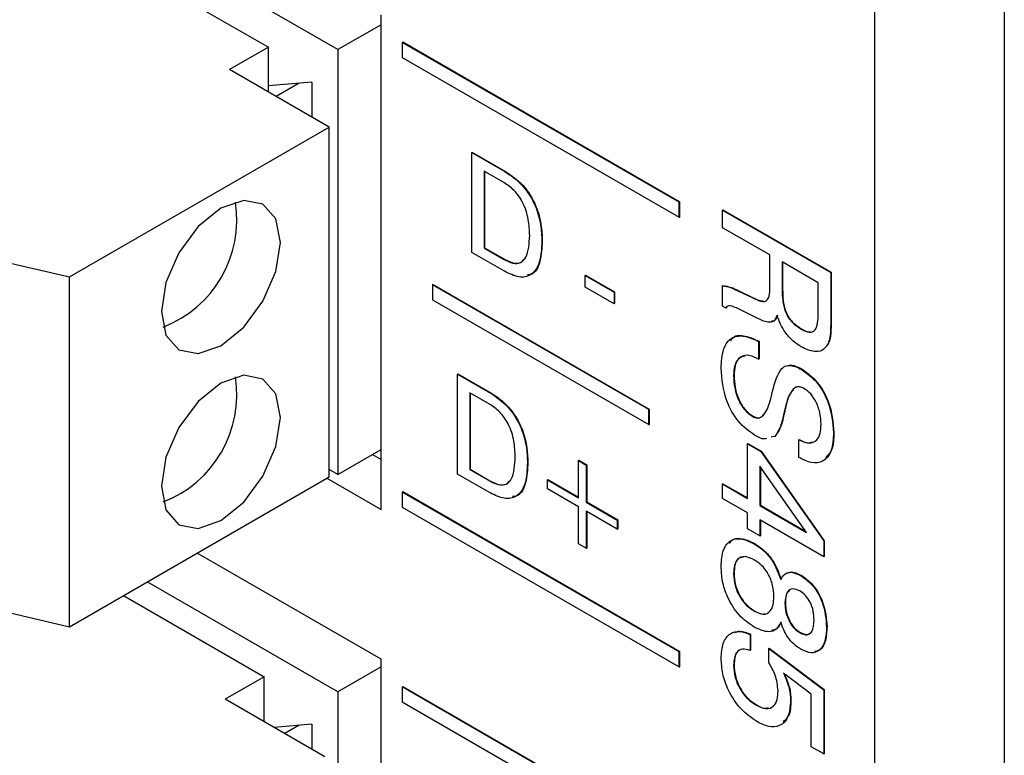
# Model space of a CAD drawing. Header units: millimetres. Extents: x 11 to 190, y 5 to 296.
# Tile 44 of 71: x 139.9 to 147.95, y 230.53 to 236.54. Entities that reach past the tile are written whole.
import ezdxf

# ---------------------------------------------------------------- set-up
doc = ezdxf.new("R2010")
doc.units = ezdxf.units.MM
doc.layers.add('標註文字', color=4, linetype='Continuous')

msp = doc.modelspace()

# ---------------------------------------------------------------- linework, layer by layer
for p, q in [((146.8861, 258.747), (146.8861, 180.3591)), ((147.9468, 258.747), (147.9468, 173.0102)), ((139.1079, 237.9449), (141.9364, 236.3121)), ((142.502, 236.2917), (140.0272, 237.7204)), ((142.8556, 232.5356), (142.8556, 236.5775)), ((142.8556, 236.4958), (142.502, 236.2917)), ((141.9364, 236.3121), (141.6182, 236.1284)), ((141.9364, 235.9447), (141.9364, 236.3121)), ((142.502, 236.2917), (142.502, 232.8214)), ((142.4313, 235.659), (141.6182, 236.1284)), ((142.2899, 236.0263), (141.9364, 235.9957)), ((141.9364, 235.9447), (141.9364, 235.9957)), ((142.186, 236.0173), (141.9983, 235.9089)), ((142.2899, 236.0263), (142.2899, 235.7406)), ((140.31, 234.4343), (142.4313, 235.659)), ((142.4313, 232.8011), (142.4313, 235.659)), ((137.9412, 234.9854), (140.31, 234.4343)), ((140.31, 231.5764), (140.31, 234.4343)), ((142.502, 232.8214), (142.8556, 233.0255)), ((142.7848, 232.9847), (142.8556, 232.9438)), ((142.502, 232.8214), (142.4313, 232.8622)), ((140.31, 231.5764), (142.4313, 232.8011)), ((142.4136, 232.7908), (142.8556, 232.5356)), ((137.9412, 232.1275), (140.31, 231.5764)), ((142.8556, 231.3108), (141.3527, 232.1784)), ((142.502, 231.0454), (140.9461, 231.9437)), ((140.7516, 231.8314), (141.901, 231.1679)), ((142.8556, 231.2495), (142.502, 231.0454)), ((142.8556, 213.102), (142.8556, 231.3108)), ((141.901, 231.1679), (141.5828, 230.9842)), ((141.901, 230.8005), (141.901, 231.1679)), ((142.502, 231.0454), (142.502, 213.2857)), ((142.396, 230.5147), (141.5828, 230.9842)), ((142.2899, 230.78), (141.9826, 230.7534)), ((142.186, 230.771), (142.069, 230.7035)), ((142.2899, 230.78), (142.2899, 230.576))]:
    msp.add_line(p, q)
at = {"flags": 128}
for points in [[(141.0613, 234.1536), (141.0983, 233.9601), (141.2037, 233.8388), (141.3614, 233.8082), (141.5475, 233.8729), (141.7335, 234.023), (141.8912, 234.2357), (141.9966, 234.4787), (142.0336, 234.7149), (141.9966, 234.9083), (141.8912, 235.0296), (141.7335, 235.0603), (141.5475, 234.9956), (141.3614, 234.8455), (141.2037, 234.6327), (141.0983, 234.3898), (141.0613, 234.1536)], [(141.0613, 232.7246), (141.0983, 232.5312), (141.2037, 232.4099), (141.3614, 232.3792), (141.5475, 232.4439), (141.7335, 232.594), (141.8912, 232.8068), (141.9966, 233.0497), (142.0336, 233.2859), (141.9966, 233.4794), (141.8912, 233.6007), (141.7335, 233.6313), (141.5475, 233.5666), (141.3614, 233.4165), (141.2037, 233.2038), (141.0983, 232.9608), (141.0613, 232.7246)]]:
    msp.add_lwpolyline(points, dxfattribs=at)
for centre in [(140.7405, 234.9), (140.7405, 233.4711)]:
    msp.add_arc(centre, 0.9365, 290.98138, 9.02399)
at = {"layer": '標註文字'}
for p, q in [((143.0288, 236.3509), (143.0324, 236.353)), ((145.2916, 235.0447), (143.0288, 236.3509)), ((143.0288, 236.3509), (143.0288, 236.2285)), ((145.2951, 235.0467), (143.0324, 236.353)), ((143.0288, 236.2285), (145.2916, 234.9222)), ((143.5982, 235.4507), (143.6017, 235.4527)), ((143.5982, 234.6342), (143.5982, 235.4507)), ((143.5982, 235.4507), (143.8676, 235.2952)), ((143.6017, 235.4527), (143.8711, 235.2972)), ((143.6979, 235.2989), (143.6979, 234.6708)), ((143.8595, 235.2056), (143.6979, 235.2989)), ((143.7014, 235.2969), (143.7014, 234.6728)), ((143.8676, 235.2952), (143.8711, 235.2972)), ((145.2916, 235.0447), (145.2951, 235.0467)), ((145.2916, 234.9222), (145.2916, 235.0447)), ((145.2951, 234.9242), (145.2951, 235.0467)), ((145.6451, 234.9809), (145.6487, 234.9829)), ((145.6451, 234.8369), (145.6451, 234.9809)), ((145.6451, 234.9809), (146.529, 234.4706)), ((145.6487, 234.9829), (146.5326, 234.4726)), ((145.2916, 234.9222), (145.2951, 234.9242)), ((146.0304, 234.6145), (145.6451, 234.8369)), ((144.1693, 234.7247), (144.1728, 234.7267)), ((143.8637, 234.4808), (143.5982, 234.6342)), ((143.6979, 234.6708), (143.7014, 234.6728)), ((143.6979, 234.6708), (143.8595, 234.5775)), ((143.7014, 234.6728), (143.863, 234.5795)), ((146.0304, 234.3998), (146.0304, 234.6145)), ((143.8595, 234.5775), (143.863, 234.5795)), ((146.1324, 234.5571), (146.1324, 234.3305)), ((146.427, 234.387), (146.1324, 234.5571)), ((146.1359, 234.555), (146.1359, 234.3325)), ((146.529, 234.4706), (146.5326, 234.4726)), ((146.529, 234.4706), (146.529, 234.0797)), ((146.5326, 234.4726), (146.5326, 234.0817)), ((143.2763, 234.3708), (143.2799, 234.3729)), ((145.0476, 233.3524), (143.2799, 234.3729)), ((144.5228, 234.4458), (144.5264, 234.4479)), ((144.5228, 234.3516), (144.5228, 234.4458)), ((144.5228, 234.4458), (144.7585, 234.3097)), ((144.5264, 234.4479), (144.7621, 234.3118)), ((146.427, 234.1604), (146.427, 234.387)), ((145.0441, 233.3503), (143.2763, 234.3708)), ((143.2763, 234.3708), (143.2763, 234.2484)), ((144.7585, 234.2155), (144.5228, 234.3516)), ((144.7585, 234.3097), (144.7621, 234.3118)), ((144.7585, 234.3097), (144.7585, 234.2155)), ((144.7621, 234.3118), (144.7621, 234.2176)), ((145.6451, 234.3617), (145.6487, 234.3638)), ((145.6451, 234.1957), (145.6451, 234.3617)), ((145.7654, 234.3236), (145.7689, 234.3257)), ((145.7654, 234.3236), (145.7691, 234.3215)), ((145.7689, 234.3257), (145.7726, 234.3235)), ((145.7691, 234.3215), (145.7726, 234.3235)), ((145.7691, 234.3215), (145.8863, 234.2659)), ((145.7726, 234.3235), (145.8898, 234.2679)), ((146.1324, 234.3305), (146.1359, 234.3325)), ((143.2763, 234.2484), (145.0441, 233.2279)), ((144.7585, 234.2155), (144.7621, 234.2176)), ((145.8863, 234.2659), (145.8898, 234.2679)), ((145.6701, 234.1813), (145.6451, 234.1957)), ((145.6701, 234.1813), (145.6736, 234.1834)), ((145.6808, 234.1901), (145.6736, 234.1834)), ((145.9229, 234.1008), (145.7746, 234.1738)), ((146.529, 234.0797), (146.5326, 234.0817)), ((146.2859, 234.009), (146.2895, 234.011)), ((145.9398, 233.9079), (145.9433, 233.9099)), ((145.9398, 233.9079), (145.9398, 233.7639)), ((145.9433, 233.9099), (145.9433, 233.766)), ((146.4982, 233.8742), (146.5017, 233.8762)), ((145.9398, 233.7639), (145.9433, 233.766)), ((146.2912, 233.6788), (146.2948, 233.6808)), ((143.4803, 233.6407), (143.4838, 233.6427)), ((143.4803, 232.8241), (143.4803, 233.6407)), ((143.4803, 233.6407), (143.7497, 233.4852)), ((143.4838, 233.6427), (143.7532, 233.4872)), ((145.7358, 233.6281), (145.7393, 233.6302)), ((143.58, 233.4889), (143.58, 232.8608)), ((143.7416, 233.3956), (143.58, 233.4889)), ((143.5836, 233.4869), (143.5836, 232.8628)), ((143.7497, 233.4852), (143.7532, 233.4872)), ((145.0441, 233.3503), (145.0476, 233.3524)), ((145.0441, 233.2279), (145.0441, 233.3503)), ((145.0476, 233.2299), (145.0476, 233.3524)), ((146.1584, 233.37), (146.162, 233.3721)), ((145.8927, 233.2939), (145.8962, 233.2959)), ((146.1436, 233.3091), (146.1471, 233.3112)), ((146.1466, 233.3219), (146.1501, 233.3239)), ((145.0441, 233.2279), (145.0476, 233.2299)), ((146.0715, 233.1309), (146.0436, 233.1243)), ((146.0715, 233.1309), (146.075, 233.133)), ((146.2679, 233.1034), (146.2714, 233.1055)), ((146.2684, 232.9592), (146.2679, 233.1034)), ((146.5517, 233.1616), (146.5552, 233.1637)), ((145.8491, 233.0704), (145.8526, 233.0724)), ((145.8491, 232.6255), (145.8491, 233.0704)), ((145.8491, 233.0704), (145.9571, 233.008)), ((145.8526, 233.0724), (145.9606, 233.0101)), ((145.9571, 233.008), (145.9606, 233.0101)), ((145.9571, 233.008), (146.4724, 232.2775)), ((145.9606, 233.0101), (146.4759, 232.2796)), ((144.4684, 232.9342), (144.472, 232.9362)), ((144.4684, 232.6306), (144.4684, 232.9342)), ((144.4684, 232.9342), (144.5319, 232.8975)), ((144.472, 232.9362), (144.5354, 232.8996)), ((143.58, 232.8608), (143.5836, 232.8628)), ((143.58, 232.8608), (143.7416, 232.7675)), ((143.5836, 232.8628), (143.7452, 232.7695)), ((144.0514, 232.9147), (144.055, 232.9167)), ((144.5319, 232.8975), (144.5354, 232.8996)), ((144.5319, 232.8975), (144.5319, 232.5939)), ((144.5354, 232.8996), (144.5354, 232.596)), ((145.9511, 232.8886), (145.9511, 232.5666)), ((146.3305, 232.3475), (145.9511, 232.8886)), ((145.9546, 232.8836), (145.9546, 232.5686)), ((143.7459, 232.6708), (143.4803, 232.8241)), ((143.7416, 232.7675), (143.7452, 232.7695)), ((144.2146, 232.7771), (144.2181, 232.7792)), ((144.2146, 232.7038), (144.2146, 232.7771)), ((144.2146, 232.7771), (144.4684, 232.6306)), ((144.2181, 232.7792), (144.4684, 232.6347)), ((144.4684, 232.5573), (144.2146, 232.7038)), ((145.6451, 232.7432), (145.6487, 232.7453)), ((145.6451, 232.7432), (145.8491, 232.6255)), ((145.6451, 232.6255), (145.6451, 232.7432)), ((145.6487, 232.7453), (145.8491, 232.6296)), ((143.0288, 232.6765), (143.0324, 232.6785)), ((145.2916, 231.3702), (143.0288, 232.6765)), ((143.0288, 232.6765), (143.0288, 232.554)), ((145.2951, 231.3723), (143.0324, 232.6785)), ((145.8491, 232.5077), (145.6451, 232.6255)), ((143.0288, 232.554), (145.2916, 231.2478)), ((144.4684, 232.2537), (144.4684, 232.5573)), ((144.5319, 232.5939), (144.5354, 232.596)), ((144.5319, 232.5939), (144.7857, 232.4474)), ((144.5354, 232.596), (144.7893, 232.4494)), ((145.9511, 232.5666), (145.9546, 232.5686)), ((145.9511, 232.5666), (146.3305, 232.3475)), ((145.9546, 232.5686), (146.3257, 232.3544)), ((144.7857, 232.3741), (144.5319, 232.5207)), ((144.5319, 232.5207), (144.5319, 232.2171)), ((144.5354, 232.5186), (144.5354, 232.2191)), ((144.7857, 232.4474), (144.7893, 232.4494)), ((144.7857, 232.4474), (144.7857, 232.3741)), ((144.7893, 232.4494), (144.7893, 232.3762)), ((145.8491, 232.3768), (145.8491, 232.5077)), ((146.4724, 232.1479), (145.9511, 232.4488)), ((145.9511, 232.4488), (145.9511, 232.318)), ((145.9546, 232.4468), (145.9546, 232.32)), ((144.7857, 232.3741), (144.7893, 232.3762)), ((145.9511, 232.318), (145.8491, 232.3768)), ((145.9511, 232.318), (145.9546, 232.32)), ((144.5319, 232.2171), (144.4684, 232.2537)), ((144.5319, 232.2171), (144.5354, 232.2191)), ((145.9045, 232.2533), (145.9081, 232.2553)), ((146.4724, 232.2775), (146.4759, 232.2796)), ((146.4724, 232.2775), (146.4724, 232.1479)), ((146.4759, 232.2796), (146.4759, 232.1499)), ((146.4724, 232.1479), (146.4759, 232.1499)), ((145.7358, 232.0113), (145.7393, 232.0133)), ((146.2886, 231.9923), (146.2921, 231.9943)), ((146.1551, 231.7684), (146.1586, 231.7704)), ((145.9058, 231.7029), (145.9093, 231.705)), ((146.495, 231.5732), (146.4986, 231.5752)), ((145.8711, 231.5136), (145.8746, 231.5156)), ((145.8711, 231.5136), (145.8711, 231.3827)), ((145.8746, 231.5156), (145.8746, 231.3848)), ((146.276, 231.5285), (146.2795, 231.5305)), ((146.0233, 231.3995), (146.0269, 231.4016)), ((146.0233, 231.2838), (146.0233, 231.3995)), ((146.0233, 231.3995), (146.4724, 231.0604)), ((146.0269, 231.4016), (146.4759, 231.0624)), ((145.2916, 231.3702), (145.2951, 231.3723)), ((145.2916, 231.2478), (145.2916, 231.3702)), ((145.2951, 231.2498), (145.2951, 231.3723)), ((145.8711, 231.3827), (145.8746, 231.3848)), ((145.2916, 231.2478), (145.2951, 231.2498)), ((145.7358, 231.2633), (145.7393, 231.2654)), ((146.3704, 231.025), (146.1432, 231.1958)), ((143.0288, 231.0842), (143.0324, 231.0863)), ((145.2916, 229.778), (143.0288, 231.0842)), ((143.0288, 231.0842), (143.0288, 230.9618)), ((145.2951, 229.78), (143.0324, 231.0863)), ((146.3704, 230.5958), (146.3704, 231.025)), ((146.4724, 231.0604), (146.4759, 231.0624)), ((146.4724, 231.0604), (146.4724, 230.5369)), ((146.4759, 231.0624), (146.4759, 230.539)), ((143.0288, 230.9618), (145.2916, 229.6555)), ((145.9167, 230.9376), (145.9203, 230.9397)), ((146.2004, 230.9747), (146.2039, 230.9767)), ((146.4724, 230.5369), (146.3704, 230.5958)), ((146.4724, 230.5369), (146.4759, 230.539))]:
    msp.add_line(p, q, dxfattribs=at)
for points, knots in [([(143.8676, 235.2952), (143.9167, 235.2622), (144.0148, 235.1963), (144.1214, 235.0221), (144.1641, 234.86), (144.1675, 234.7698), (144.1693, 234.7247)], [0, 0, 0, 0, 0.280013, 0.558133, 0.778726, 1, 1, 1, 1]), ([(143.8711, 235.2972), (143.9203, 235.2642), (144.0183, 235.1984), (144.125, 235.0242), (144.1676, 234.862), (144.1711, 234.7719), (144.1728, 234.7267)], [0, 0, 0, 0, 0.280013, 0.558133, 0.778726, 1, 1, 1, 1]), ([(144.0696, 234.7739), (144.0679, 234.8166), (144.0646, 234.9018), (144.0233, 235.036), (143.9453, 235.1482), (143.8881, 235.1865), (143.8595, 235.2056)], [0, 0, 0, 0, 0.28117, 0.560586, 0.7798, 1, 1, 1, 1]), ([(143.8595, 234.5775), (143.8841, 234.5652), (143.9332, 234.5406), (143.9995, 234.5458), (144.0616, 234.6138), (144.0663, 234.7079), (144.0696, 234.7739)], [0, 0, 0, 0, 0.187239, 0.3738, 0.56058, 1, 1, 1, 1]), ([(144.1693, 234.7247), (144.1666, 234.668), (144.1611, 234.5552), (144.0941, 234.4451), (143.9828, 234.4226), (143.9035, 234.4614), (143.8637, 234.4808)], [0, 0, 0, 0, 0.28093, 0.560149, 0.779676, 1, 1, 1, 1]), ([(144.1728, 234.7267), (144.1696, 234.6713), (144.1631, 234.561), (144.1144, 234.457), (144.0597, 234.451), (144.048, 234.4497)], [0, 0, 0, 0, 0.441994, 0.881294, 1, 1, 1, 1]), ([(143.863, 234.5795), (143.8874, 234.5675), (143.9362, 234.5435), (143.9954, 234.5443), (144.0159, 234.5701), (144.0232, 234.5793)], [0, 0, 0, 0, 0.390962, 0.780507, 1, 1, 1, 1]), ([(145.8863, 234.2659), (145.9096, 234.2551), (145.9445, 234.2389), (145.9899, 234.2303), (146.0376, 234.2668), (146.0336, 234.3406), (146.0304, 234.3998)], [0, 0, 0, 0, 0.251035, 0.376427, 0.500329, 1, 1, 1, 1]), ([(145.6451, 234.3617), (145.6669, 234.3585), (145.7058, 234.3526), (145.7471, 234.3325), (145.7654, 234.3236)], [0, 0, 0, 0, 0.558411, 1, 1, 1, 1]), ([(145.6487, 234.3638), (145.6704, 234.3605), (145.7093, 234.3547), (145.7506, 234.3345), (145.7689, 234.3257)], [0, 0, 0, 0, 0.558411, 1, 1, 1, 1]), ([(146.1324, 234.3305), (146.1334, 234.2713), (146.1346, 234.1972), (146.1808, 234.1028), (146.2242, 234.0493), (146.2612, 234.0251), (146.2859, 234.009)], [0, 0, 0, 0, 0.498751, 0.624146, 0.749603, 1, 1, 1, 1]), ([(146.1359, 234.3325), (146.1369, 234.2734), (146.1381, 234.1993), (146.1843, 234.1049), (146.2278, 234.0513), (146.2648, 234.0272), (146.2895, 234.011)], [0, 0, 0, 0, 0.498751, 0.624146, 0.749603, 1, 1, 1, 1]), ([(145.8898, 234.2679), (145.9136, 234.2557), (145.9434, 234.2404), (145.9704, 234.2385), (145.9759, 234.2381)], [0, 0, 0, 0, 0.79772, 1, 1, 1, 1]), ([(145.7746, 234.1738), (145.7522, 234.1844), (145.7211, 234.1993), (145.6843, 234.1992), (145.6748, 234.1873), (145.6701, 234.1813)], [0, 0, 0, 0, 0.560677, 0.780654, 1, 1, 1, 1]), ([(146.2859, 234.009), (146.31, 233.997), (146.3461, 233.9789), (146.3876, 233.985), (146.4267, 234.0334), (146.4269, 234.104), (146.427, 234.1604)], [0, 0, 0, 0, 0.2498918, 0.375079, 0.5002523, 1, 1, 1, 1]), ([(146.0892, 234.1199), (146.0823, 234.102), (146.0687, 234.0664), (146.0044, 234.0601), (145.9539, 234.0853), (145.9229, 234.1008)], [0, 0, 0, 0, 0.280034, 0.558253, 1, 1, 1, 1]), ([(146.0927, 234.1219), (146.0867, 234.1024), (146.0782, 234.0749), (146.0536, 234.0732), (146.0464, 234.0728)], [0, 0, 0, 0, 0.7089817, 1, 1, 1, 1]), ([(146.2879, 233.8639), (146.2648, 233.8789), (146.2186, 233.9089), (146.1406, 233.9946), (146.1087, 234.0725), (146.0892, 234.1199)], [0, 0, 0, 0, 0.2811608, 0.5616742, 1, 1, 1, 1]), ([(146.529, 234.0797), (146.5288, 234.0539), (146.5285, 234.0114), (146.5246, 233.9545), (146.5162, 233.9096), (146.5042, 233.886), (146.4982, 233.8742)], [0, 0, 0, 0, 0.3402006, 0.5602986, 0.7801667, 1, 1, 1, 1]), ([(146.5326, 234.0817), (146.5324, 234.0559), (146.532, 234.0134), (146.5281, 233.9565), (146.5198, 233.9117), (146.5078, 233.888), (146.5017, 233.8762)], [0, 0, 0, 0, 0.3402006, 0.5602986, 0.7801667, 1, 1, 1, 1]), ([(146.2895, 234.011), (146.3144, 233.9966), (146.3407, 233.9813), (146.3615, 233.9854), (146.3625, 233.9856)], [0, 0, 0, 0, 0.950448, 1, 1, 1, 1]), ([(145.6338, 233.6874), (145.6367, 233.742), (145.6425, 233.8506), (145.7151, 233.9486), (145.8257, 233.9598), (145.9017, 233.9252), (145.9398, 233.9079)], [0, 0, 0, 0, 0.2806572, 0.5594293, 0.7792976, 1, 1, 1, 1]), ([(145.7112, 233.9121), (145.718, 233.9227), (145.743, 233.9616), (145.8312, 233.9592), (145.9059, 233.9263), (145.9433, 233.9099)], [0, 0, 0, 0, 0.157262, 0.577833, 1, 1, 1, 1]), ([(146.4982, 233.8742), (146.4851, 233.859), (146.459, 233.8287), (146.3857, 233.8175), (146.325, 233.8463), (146.2879, 233.8639)], [0, 0, 0, 0, 0.2803402, 0.5605444, 1, 1, 1, 1]), ([(145.9398, 233.7639), (145.9081, 233.7782), (145.8449, 233.8066), (145.775, 233.7774), (145.7402, 233.7115), (145.7372, 233.656), (145.7358, 233.6281)], [0, 0, 0, 0, 0.279918, 0.55883, 0.779103, 1, 1, 1, 1]), ([(145.8291, 233.7877), (145.8112, 233.7837), (145.7728, 233.7752), (145.7441, 233.7126), (145.7409, 233.6577), (145.7393, 233.6302)], [0, 0, 0, 0, 0.302907, 0.65096, 1, 1, 1, 1]), ([(145.9067, 233.1418), (145.8608, 233.1749), (145.769, 233.2411), (145.6514, 233.4578), (145.6405, 233.6003), (145.6338, 233.6874)], [0, 0, 0, 0, 0.2800138, 0.5600222, 1, 1, 1, 1]), ([(146.0479, 233.4751), (146.0646, 233.5457), (146.0854, 233.634), (146.1441, 233.7031), (146.2017, 233.7207), (146.2554, 233.6955), (146.2912, 233.6788)], [0, 0, 0, 0, 0.500908, 0.626154, 0.751269, 1, 1, 1, 1]), ([(146.1787, 233.7101), (146.1831, 233.7116), (146.215, 233.7228), (146.2579, 233.7003), (146.2948, 233.6808)], [0, 0, 0, 0, 0.138161, 1, 1, 1, 1]), ([(146.2912, 233.6788), (146.3346, 233.6473), (146.4214, 233.5843), (146.5334, 233.3798), (146.5448, 233.2443), (146.5517, 233.1616)], [0, 0, 0, 0, 0.280058, 0.56025, 1, 1, 1, 1]), ([(146.2948, 233.6808), (146.3381, 233.6493), (146.4249, 233.5863), (146.537, 233.3818), (146.5483, 233.2464), (146.5552, 233.1637)], [0, 0, 0, 0, 0.280058, 0.56025, 1, 1, 1, 1]), ([(145.7358, 233.6281), (145.7371, 233.5954), (145.7398, 233.5301), (145.7714, 233.4287), (145.827, 233.3398), (145.8708, 233.3092), (145.8927, 233.2939)], [0, 0, 0, 0, 0.281124, 0.560949, 0.780338, 1, 1, 1, 1]), ([(145.7393, 233.6302), (145.7407, 233.5974), (145.7433, 233.5321), (145.7749, 233.4307), (145.8306, 233.3418), (145.8743, 233.3112), (145.8962, 233.2959)], [0, 0, 0, 0, 0.281124, 0.560949, 0.780338, 1, 1, 1, 1]), ([(146.3096, 233.5242), (146.2981, 233.5294), (146.275, 233.5399), (146.2354, 233.5328), (146.1887, 233.4816), (146.1705, 233.4147), (146.1584, 233.37)], [0, 0, 0, 0, 0.12479, 0.249814, 0.499493, 1, 1, 1, 1]), ([(146.2242, 233.5108), (146.2186, 233.5061), (146.184, 233.4764), (146.172, 233.4197), (146.162, 233.3721)], [0, 0, 0, 0, 0.161615, 1, 1, 1, 1]), ([(146.4497, 233.2293), (146.4484, 233.2583), (146.4458, 233.316), (146.4163, 233.4054), (146.3675, 233.4836), (146.3289, 233.5107), (146.3096, 233.5242)], [0, 0, 0, 0, 0.280978, 0.560796, 0.780382, 1, 1, 1, 1]), ([(143.7497, 233.4852), (143.7989, 233.4521), (143.8969, 233.3863), (144.0036, 233.2121), (144.0462, 233.05), (144.0497, 232.9598), (144.0514, 232.9147)], [0, 0, 0, 0, 0.280013, 0.558133, 0.778726, 1, 1, 1, 1]), ([(143.7532, 233.4872), (143.8024, 233.4542), (143.9004, 233.3884), (144.0071, 233.2141), (144.0498, 233.052), (144.0532, 232.9618), (144.055, 232.9167)], [0, 0, 0, 0, 0.280013, 0.558133, 0.778726, 1, 1, 1, 1]), ([(145.8927, 233.2939), (145.9044, 233.2888), (145.9278, 233.2785), (145.9669, 233.2882), (146.0125, 233.342), (146.031, 233.4097), (146.0433, 233.4549)], [0, 0, 0, 0, 0.124674, 0.249605, 0.499326, 1, 1, 1, 1]), ([(146.0433, 233.4549), (146.0441, 233.4588), (146.0455, 233.4657), (146.0472, 233.4722), (146.0479, 233.4751)], [0, 0, 0, 0, 0.560006, 1, 1, 1, 1]), ([(143.9517, 232.9639), (143.9501, 233.0066), (143.9468, 233.0918), (143.9055, 233.226), (143.8274, 233.3382), (143.7703, 233.3764), (143.7416, 233.3956)], [0, 0, 0, 0, 0.28117, 0.560586, 0.7798, 1, 1, 1, 1]), ([(146.1584, 233.37), (146.1562, 233.3611), (146.1522, 233.3451), (146.1483, 233.329), (146.1466, 233.3219)], [0, 0, 0, 0, 0.559999, 1, 1, 1, 1]), ([(146.162, 233.3721), (146.1597, 233.3631), (146.1557, 233.3471), (146.1518, 233.331), (146.1501, 233.3239)], [0, 0, 0, 0, 0.559999, 1, 1, 1, 1]), ([(145.8962, 233.2959), (145.9078, 233.2909), (145.9311, 233.2808), (145.9627, 233.287), (145.9758, 233.3039), (145.9827, 233.3129)], [0, 0, 0, 0, 0.3194169, 0.6394906, 1, 1, 1, 1]), ([(146.1436, 233.3091), (146.135, 233.2707), (146.1199, 233.2022), (146.0862, 233.1527), (146.0715, 233.1309)], [0, 0, 0, 0, 0.560907, 1, 1, 1, 1]), ([(146.1471, 233.3112), (146.1386, 233.2727), (146.1234, 233.2042), (146.0898, 233.1547), (146.075, 233.133)], [0, 0, 0, 0, 0.560907, 1, 1, 1, 1]), ([(146.1466, 233.3219), (146.1461, 233.3195), (146.1452, 233.3151), (146.1441, 233.3109), (146.1436, 233.3091)], [0, 0, 0, 0, 0.55994, 1, 1, 1, 1]), ([(146.1501, 233.3239), (146.1496, 233.3215), (146.1487, 233.3171), (146.1476, 233.313), (146.1471, 233.3112)], [0, 0, 0, 0, 0.55994, 1, 1, 1, 1]), ([(146.2679, 233.1034), (146.2962, 233.0915), (146.3528, 233.0677), (146.4166, 233.0925), (146.4462, 233.154), (146.4485, 233.2042), (146.4497, 233.2293)], [0, 0, 0, 0, 0.2802629, 0.5588489, 0.7791008, 1, 1, 1, 1]), ([(146.0063, 233.1154), (146.0001, 233.1133), (145.9722, 233.1043), (145.9353, 233.1254), (145.9067, 233.1418)], [0, 0, 0, 0, 0.222798, 1, 1, 1, 1]), ([(146.5517, 233.1616), (146.5488, 233.1113), (146.5431, 233.0109), (146.4757, 232.9212), (146.3744, 232.9078), (146.3038, 232.942), (146.2684, 232.9592)], [0, 0, 0, 0, 0.280653, 0.559699, 0.779489, 1, 1, 1, 1]), ([(146.2714, 233.1055), (146.3011, 233.0905), (146.3393, 233.0713), (146.3665, 233.0843), (146.3725, 233.0872)], [0, 0, 0, 0, 0.776648, 1, 1, 1, 1]), ([(146.5552, 233.1637), (146.5538, 233.1113), (146.5513, 233.0222), (146.5052, 232.9767), (146.4862, 232.9579)], [0, 0, 0, 0, 0.587192, 1, 1, 1, 1]), ([(143.7416, 232.7675), (143.7663, 232.7552), (143.8154, 232.7306), (143.8816, 232.7358), (143.9438, 232.8038), (143.9484, 232.8979), (143.9517, 232.9639)], [0, 0, 0, 0, 0.187239, 0.3738, 0.56058, 1, 1, 1, 1]), ([(144.0514, 232.9147), (144.0487, 232.858), (144.0433, 232.7451), (143.9762, 232.6351), (143.8649, 232.6126), (143.7856, 232.6514), (143.7459, 232.6708)], [0, 0, 0, 0, 0.28093, 0.560149, 0.779676, 1, 1, 1, 1]), ([(144.055, 232.9167), (144.0517, 232.8613), (144.0452, 232.751), (143.9966, 232.647), (143.9418, 232.641), (143.9302, 232.6397)], [0, 0, 0, 0, 0.441994, 0.881294, 1, 1, 1, 1]), ([(143.7452, 232.7695), (143.7696, 232.7575), (143.8183, 232.7335), (143.8776, 232.7343), (143.898, 232.76), (143.9054, 232.7693)], [0, 0, 0, 0, 0.390962, 0.780507, 1, 1, 1, 1]), ([(145.6338, 232.0703), (145.6368, 232.1175), (145.6427, 232.2115), (145.7095, 232.2912), (145.8049, 232.3023), (145.8713, 232.2696), (145.9045, 232.2533)], [0, 0, 0, 0, 0.280486, 0.559574, 0.779479, 1, 1, 1, 1]), ([(145.7017, 232.2577), (145.7089, 232.2681), (145.7326, 232.3022), (145.8099, 232.3023), (145.8753, 232.271), (145.9081, 232.2553)], [0, 0, 0, 0, 0.179729, 0.589292, 1, 1, 1, 1]), ([(145.9045, 232.2533), (145.9305, 232.2364), (145.9822, 232.2026), (146.0685, 232.1033), (146.1007, 232.0157), (146.1204, 231.9622)], [0, 0, 0, 0, 0.281295, 0.561824, 1, 1, 1, 1]), ([(145.9081, 232.2553), (145.934, 232.2384), (145.9858, 232.2047), (146.0721, 232.1054), (146.1043, 232.0177), (146.1239, 231.9643)], [0, 0, 0, 0, 0.281295, 0.561824, 1, 1, 1, 1]), ([(145.9058, 232.1217), (145.8793, 232.1343), (145.8265, 232.1596), (145.7676, 232.1364), (145.7392, 232.0808), (145.7369, 232.0344), (145.7358, 232.0113)], [0, 0, 0, 0, 0.2799867, 0.5587403, 0.7790502, 1, 1, 1, 1]), ([(145.8164, 232.1453), (145.8004, 232.1422), (145.767, 232.1357), (145.743, 232.082), (145.7406, 232.0362), (145.7393, 232.0133)], [0, 0, 0, 0, 0.316225, 0.657617, 1, 1, 1, 1]), ([(146.0644, 231.8215), (146.0628, 231.8519), (146.0597, 231.9124), (146.0228, 232.0071), (145.9659, 232.0818), (145.9258, 232.1084), (145.9058, 232.1217)], [0, 0, 0, 0, 0.280768, 0.5598348, 0.7795757, 1, 1, 1, 1]), ([(145.9045, 231.5728), (145.8619, 231.6022), (145.7769, 231.6609), (145.6843, 231.81), (145.6393, 231.9519), (145.6356, 232.0308), (145.6338, 232.0703)], [0, 0, 0, 0, 0.2797066, 0.5586078, 0.7790432, 1, 1, 1, 1]), ([(145.7358, 232.0113), (145.7376, 231.9797), (145.7411, 231.9167), (145.7832, 231.8185), (145.8436, 231.7439), (145.885, 231.7166), (145.9058, 231.7029)], [0, 0, 0, 0, 0.280517, 0.55957, 0.779452, 1, 1, 1, 1]), ([(145.7393, 232.0133), (145.7411, 231.9817), (145.7447, 231.9188), (145.7868, 231.8206), (145.8471, 231.7459), (145.8886, 231.7186), (145.9093, 231.705)], [0, 0, 0, 0, 0.280517, 0.55957, 0.779452, 1, 1, 1, 1]), ([(146.1204, 231.9622), (146.1295, 231.9776), (146.1478, 232.0082), (146.2046, 232.0307), (146.2568, 232.0068), (146.2886, 231.9923)], [0, 0, 0, 0, 0.281081, 0.561409, 1, 1, 1, 1]), ([(146.1782, 232.0146), (146.1855, 232.0181), (146.2161, 232.0329), (146.2593, 232.011), (146.2921, 231.9943)], [0, 0, 0, 0, 0.239296, 1, 1, 1, 1]), ([(146.2886, 231.9923), (146.3235, 231.9663), (146.3933, 231.9143), (146.4806, 231.7483), (146.4896, 231.6396), (146.495, 231.5732)], [0, 0, 0, 0, 0.279606, 0.559917, 1, 1, 1, 1]), ([(146.2921, 231.9943), (146.327, 231.9684), (146.3968, 231.9164), (146.4841, 231.7504), (146.4931, 231.6416), (146.4986, 231.5752)], [0, 0, 0, 0, 0.279606, 0.559917, 1, 1, 1, 1]), ([(146.276, 231.8687), (146.2559, 231.8773), (146.2157, 231.8945), (146.1637, 231.8596), (146.1584, 231.803), (146.1551, 231.7684)], [0, 0, 0, 0, 0.2800245, 0.5603037, 1, 1, 1, 1]), ([(145.9058, 231.7029), (145.9315, 231.6911), (145.983, 231.6674), (146.0369, 231.6971), (146.0613, 231.7539), (146.0634, 231.799), (146.0644, 231.8215)], [0, 0, 0, 0, 0.279615, 0.558322, 0.778845, 1, 1, 1, 1]), ([(146.1921, 231.8694), (146.188, 231.8673), (146.161, 231.8536), (146.1597, 231.8086), (146.1586, 231.7704)], [0, 0, 0, 0, 0.152075, 1, 1, 1, 1]), ([(146.393, 231.631), (146.392, 231.6546), (146.3898, 231.7016), (146.3653, 231.775), (146.3231, 231.8369), (146.2917, 231.8581), (146.276, 231.8687)], [0, 0, 0, 0, 0.2810088, 0.5604155, 0.7799162, 1, 1, 1, 1]), ([(146.1551, 231.7684), (146.1563, 231.7445), (146.1588, 231.6968), (146.1863, 231.6229), (146.2285, 231.561), (146.2602, 231.5393), (146.276, 231.5285)], [0, 0, 0, 0, 0.280791, 0.560312, 0.779949, 1, 1, 1, 1]), ([(146.1586, 231.7704), (146.1598, 231.7465), (146.1623, 231.6988), (146.1899, 231.625), (146.2321, 231.563), (146.2637, 231.5414), (146.2795, 231.5305)], [0, 0, 0, 0, 0.280791, 0.560312, 0.779949, 1, 1, 1, 1]), ([(145.9093, 231.705), (145.9367, 231.6894), (145.968, 231.6716), (145.9888, 231.6831), (145.9914, 231.6846)], [0, 0, 0, 0, 0.873547, 1, 1, 1, 1]), ([(146.1204, 231.613), (146.1091, 231.5925), (146.0867, 231.5515), (146.0128, 231.5232), (145.9456, 231.554), (145.9045, 231.5728)], [0, 0, 0, 0, 0.280919, 0.561169, 1, 1, 1, 1]), ([(146.1239, 231.615), (146.1132, 231.5933), (146.0952, 231.5568), (146.0592, 231.548), (146.0447, 231.5445)], [0, 0, 0, 0, 0.594021, 1, 1, 1, 1]), ([(146.2886, 231.3904), (146.2686, 231.4033), (146.2288, 231.4291), (146.1622, 231.5047), (146.1362, 231.572), (146.1204, 231.613)], [0, 0, 0, 0, 0.281104, 0.561429, 1, 1, 1, 1]), ([(146.276, 231.5285), (146.2893, 231.5219), (146.3158, 231.5088), (146.3512, 231.5122), (146.387, 231.5455), (146.3906, 231.5958), (146.393, 231.631)], [0, 0, 0, 0, 0.187247, 0.374026, 0.561189, 1, 1, 1, 1]), ([(146.495, 231.5732), (146.4929, 231.534), (146.4887, 231.4558), (146.4429, 231.3802), (146.3712, 231.353), (146.3161, 231.3779), (146.2886, 231.3904)], [0, 0, 0, 0, 0.280877, 0.56064, 0.780318, 1, 1, 1, 1]), ([(146.4986, 231.5752), (146.4962, 231.5366), (146.4915, 231.4596), (146.4535, 231.385), (146.4106, 231.3761), (146.3966, 231.3732)], [0, 0, 0, 0, 0.4033527, 0.8051067, 1, 1, 1, 1]), ([(145.6338, 231.3189), (145.6366, 231.362), (145.6422, 231.448), (145.6998, 231.5239), (145.781, 231.5474), (145.841, 231.5249), (145.8711, 231.5136)], [0, 0, 0, 0, 0.280315, 0.559805, 0.779749, 1, 1, 1, 1]), ([(145.7462, 231.5298), (145.7594, 231.5347), (145.7961, 231.5484), (145.8439, 231.5285), (145.8746, 231.5156)], [0, 0, 0, 0, 0.357679, 1, 1, 1, 1]), ([(146.2795, 231.5305), (146.2927, 231.5241), (146.319, 231.5114), (146.3503, 231.5123), (146.3619, 231.5249), (146.366, 231.5292)], [0, 0, 0, 0, 0.394888, 0.788792, 1, 1, 1, 1]), ([(145.9261, 230.8014), (145.8817, 230.8319), (145.7928, 230.893), (145.6932, 231.0452), (145.6406, 231.1944), (145.6361, 231.2774), (145.6338, 231.3189)], [0, 0, 0, 0, 0.279853, 0.558986, 0.77924, 1, 1, 1, 1]), ([(145.8711, 231.3827), (145.8492, 231.3888), (145.8055, 231.4009), (145.7607, 231.3722), (145.7389, 231.3225), (145.7368, 231.2831), (145.7358, 231.2633)], [0, 0, 0, 0, 0.279683, 0.558942, 0.779277, 1, 1, 1, 1]), ([(145.7664, 231.3678), (145.7659, 231.3676), (145.7531, 231.3602), (145.7436, 231.3226), (145.7408, 231.2845), (145.7393, 231.2654)], [0, 0, 0, 0, 0.016828, 0.507982, 1, 1, 1, 1]), ([(145.7358, 231.2633), (145.738, 231.2299), (145.7423, 231.1631), (145.7884, 231.0604), (145.8512, 230.9811), (145.8949, 230.9521), (145.9167, 230.9376)], [0, 0, 0, 0, 0.280277, 0.559526, 0.779471, 1, 1, 1, 1]), ([(145.7393, 231.2654), (145.7415, 231.2319), (145.7458, 231.1652), (145.7919, 231.0625), (145.8547, 230.9832), (145.8984, 230.9542), (145.9203, 230.9397)], [0, 0, 0, 0, 0.280277, 0.559526, 0.779471, 1, 1, 1, 1]), ([(146.0984, 231.0526), (146.0944, 231.0956), (146.0873, 231.1726), (146.0429, 231.2498), (146.0233, 231.2838)], [0, 0, 0, 0, 0.559173, 1, 1, 1, 1]), ([(146.1432, 231.1958), (146.162, 231.153), (146.1956, 231.0764), (146.1989, 231.0058), (146.2004, 230.9747)], [0, 0, 0, 0, 0.558783, 1, 1, 1, 1]), ([(146.1467, 231.1978), (146.1655, 231.155), (146.1992, 231.0784), (146.2025, 231.0078), (146.2039, 230.9767)], [0, 0, 0, 0, 0.558783, 1, 1, 1, 1]), ([(145.9167, 230.9376), (145.9448, 230.9242), (146.0006, 230.8975), (146.0638, 230.9207), (146.0945, 230.9791), (146.0971, 231.028), (146.0984, 231.0526)], [0, 0, 0, 0, 0.280081, 0.558887, 0.779131, 1, 1, 1, 1]), ([(145.9203, 230.9397), (145.9495, 230.9233), (145.9876, 230.902), (146.0148, 230.9142), (146.0211, 230.917)], [0, 0, 0, 0, 0.769128, 1, 1, 1, 1]), ([(146.2004, 230.9747), (146.1971, 230.928), (146.1905, 230.835), (146.1205, 230.7607), (146.025, 230.7525), (145.9591, 230.7851), (145.9261, 230.8014)], [0, 0, 0, 0, 0.280319, 0.559438, 0.779442, 1, 1, 1, 1]), ([(146.2039, 230.9767), (146.2022, 230.9279), (146.1996, 230.8501), (146.1567, 230.8145), (146.1408, 230.8013)], [0, 0, 0, 0, 0.628309, 1, 1, 1, 1])]:
    msp.add_open_spline(points, degree=3, knots=knots, dxfattribs=at)

doc.saveas('drawing.dxf')
